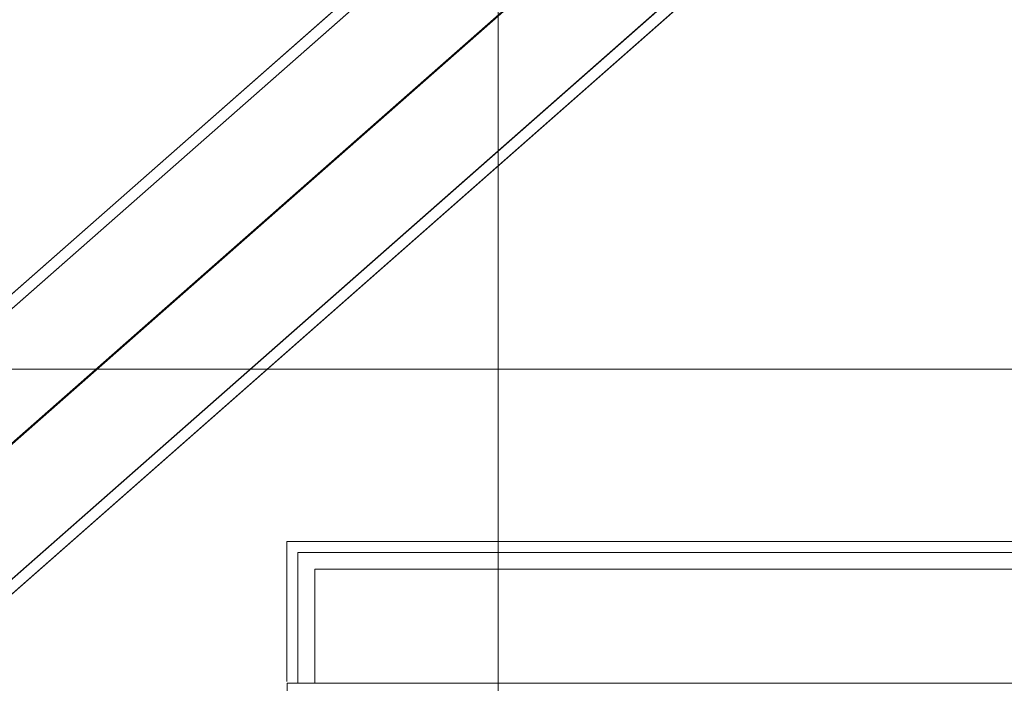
# Model space of a CAD drawing. Header units: millimetres. Extents: x 1110081 to 1268996, y -753649 to 3502.
# Tile 203 of 211: x 1198376 to 1207228, y -689592 to -683623. Entities that reach past the tile are written whole.
import ezdxf

# ---------------------------------------------------------------- set-up
doc = ezdxf.new("R2010")
doc.units = ezdxf.units.MM
for name, color, linetype, lineweight in [('A2', 6, 'Continuous', 9), ('A23', 3, 'Continuous', 13), ('A254', 6, 'Continuous', 5), ('A822Custom 1Custom 2Custom 3Floor Plan00_Shared Levels and Grids', 1, 'Continuous', 5), ('A882', 5, 'Continuous', 5)]:
    doc.layers.add(name, color=color, linetype=linetype, lineweight=lineweight)

msp = doc.modelspace()

# ---------------------------------------------------------------- linework, layer by layer
at = {"layer": 'A2'}
for p, q in [((1209652.3, -676094.2), (1196157.8, -687981.6)), ((1196223.9, -688056.6), (1209718.4, -676169.3)), ((1196826.4, -688740.6), (1210317.9, -676849.9)), ((1196827, -688741.3), (1210321.2, -676853.6)), ((1210224.1, -676932.5), (1196826.4, -688740.6)), ((1196827, -688741.3), (1210227.4, -676936.3)), ((1210924.1, -677538), (1197429.5, -689425.3)), ((1197495.6, -689500.3), (1210990.2, -677613))]:
    msp.add_line(p, q, dxfattribs=at)
at = {"layer": 'A2', "color": 7, "flags": 128}
for points in [[(1210317.9, -676849.9), (1196823.4, -688737.2), (1210224.1, -676932.5), (1210317.9, -676849.9), (1209744.8, -676199.3), (1209718.4, -676169.3), (1209652.3, -676094.2), (1196157.8, -687981.6), (1196223.9, -688056.6), (1209718.4, -676169.3), (1209744.8, -676199.3)], [(1210987, -677609.4), (1210963.1, -677582.2), (1210924.2, -677538.1), (1210977.8, -677598.9), (1210987, -677609.4), (1210990.2, -677613), (1210924.1, -677538), (1197429.5, -689425.3), (1197495.6, -689500.3), (1210990.2, -677613)]]:
    msp.add_lwpolyline(points, close=True, dxfattribs=at)
for points in [[(1197302.4, -689527.2), (1197281, -689502.9), (1196704.9, -688848.9), (1196827, -688741.3), (1197403.1, -689395.3), (1197426, -689421.3), (1197403.1, -689395.3), (1196827, -688741.3), (1210227.7, -676936.6), (1210803.8, -677590.6), (1210227.4, -676936.3), (1210224.1, -676932.5), (1209651, -676281.9), (1210224.1, -676932.5), (1210227.4, -676936.3), (1210321.2, -676853.6), (1210897.6, -677508), (1210924.1, -677538)], [(1210513.2, -676699.3), (1210418.7, -676775.2), (1210321.2, -676853.6), (1210897.6, -677508), (1210920.5, -677534), (1210897.6, -677508), (1210321.2, -676853.6), (1196826.7, -688741), (1197403.1, -689395.3), (1197429.5, -689425.3), (1197403.1, -689395.3), (1196827, -688741.3), (1196704.9, -688848.9), (1197281, -689502.9), (1197302.1, -689526.8)]]:
    msp.add_lwpolyline(points, dxfattribs=at)
at = {"layer": 'A23', "color": 7, "flags": 128}
msp.add_lwpolyline([(1200395.6, -692730.4), (1201067.6, -692730.4), (1201067.6, -689879.4), (1211123.8, -689879.4), (1211123.8, -689592.4), (1200780.6, -689592.4), (1200780.6, -692500.4), (1200395.6, -692500.4), (1200395.6, -692730.4), (1199925.6, -692730.4), (1199415, -692730.4)], dxfattribs=at)
at = {"layer": 'A254', "color": 7, "flags": 128}
for points in [[(1200877.7, -689592.4), (1200877.7, -688416.4), (1209704.4, -688416.4), (1209704.4, -689592.4)], [(1201028.6, -689592.4), (1201028.6, -688565.5), (1209628.6, -688565.5), (1201028.6, -688565.5), (1201028.6, -689592.4)]]:
    msp.add_lwpolyline(points, dxfattribs=at)
at = {"layer": 'A822Custom 1Custom 2Custom 3Floor Plan00_Shared Levels and Grids'}
for p, q in [((1202678.6, -660419.8), (1202678.6, -701976.2)), ((1160478.6, -686766.4), (1211966.5, -686766.4))]:
    msp.add_line(p, q, dxfattribs=at)
at = {"layer": 'A882'}
for p, q in [((1209878.6, -688315.9), (1200778.6, -688315.9)), ((1200778.6, -688315.9), (1200778.6, -689576.9)), ((1201028.6, -689591.9), (1201028.6, -688565.9)), ((1201028.6, -688565.9), (1209628.6, -688565.9))]:
    msp.add_line(p, q, dxfattribs=at)
at = {"layer": 'A882', "color": 7, "flags": 128}
for points in [[(1209878.6, -689591.9), (1209878.6, -688315.9), (1200778.6, -688315.9), (1200778.6, -689576.9)], [(1201028.6, -689591.9), (1201028.6, -688565.9), (1209628.6, -688565.9), (1209628.6, -689591.9)]]:
    msp.add_lwpolyline(points, dxfattribs=at)

doc.saveas('drawing.dxf')
